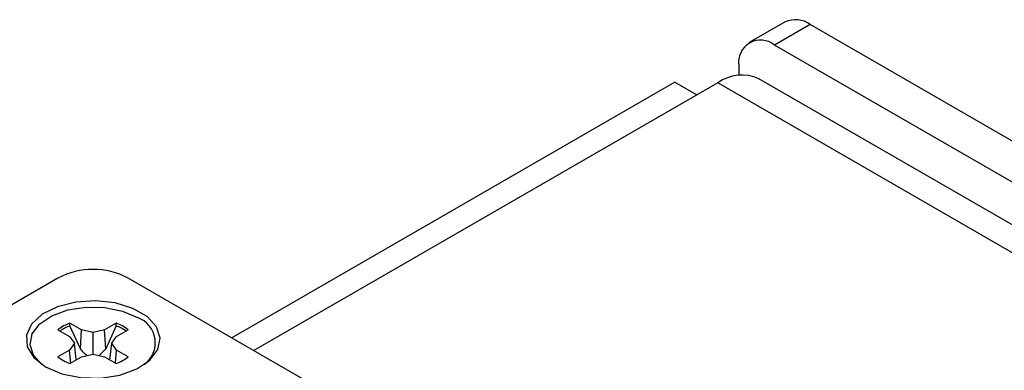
# Model space of a CAD drawing. Header units: inches. Extents: x 0.3 to 33.8, y 0.2 to 21.7.
# Tile 180 of 192: x 30.2764 to 30.5201, y 18.8758 to 18.9626. Entities that reach past the tile are written whole.
import ezdxf

# ---------------------------------------------------------------- set-up
doc = ezdxf.new("R2010")
doc.units = ezdxf.units.IN
doc.header["$MEASUREMENT"] = 0

msp = doc.modelspace()

# ---------------------------------------------------------------- linework, layer by layer
at = {"color": 7, "linetype": 'Continuous', "lineweight": 25}
for p, q in [((30.46578672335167, 18.96199352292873), (30.45694788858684, 18.95689097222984)), ((30.47203621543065, 18.96137467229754), (30.46319738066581, 18.95627212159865)), ((31.09075464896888, 18.6041961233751), (30.47203621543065, 18.96137467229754)), ((31.08191581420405, 18.59909357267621), (30.46319738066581, 18.95627212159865)), ((30.45435854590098, 18.95116791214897), (30.45435854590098, 18.9488170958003)), ((30.43849483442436, 18.94711336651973), (30.32887518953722, 18.8838312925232)), ((30.44914432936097, 18.94693485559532), (30.33435454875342, 18.88066812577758)), ((30.43849483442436, 18.94711336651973), (30.44397419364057, 18.94395019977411)), ((31.06574144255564, 18.59098091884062), (30.44914432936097, 18.94693485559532)), ((31.07592762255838, 18.59198959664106), (30.45933050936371, 18.94794353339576)), ((30.2858678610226, 18.89863192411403), (30.18865360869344, 18.84251133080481)), ((30.51536900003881, 18.77617070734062), (30.30323696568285, 18.89863192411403)), ((30.28587629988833, 18.88578449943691), (30.28874357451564, 18.88412925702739)), ((30.28880916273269, 18.88679864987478), (30.28881786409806, 18.88748262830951)), ((30.29141386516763, 18.88112341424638), (30.28880916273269, 18.88679864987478)), ((30.29168513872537, 18.88582738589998), (30.28881786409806, 18.88748262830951)), ((30.29141386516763, 18.88112341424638), (30.29168513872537, 18.88582738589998)), ((30.29455241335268, 18.88514176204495), (30.29168513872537, 18.88582738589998)), ((30.29741968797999, 18.88582738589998), (30.29455241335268, 18.88514176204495)), ((30.3002869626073, 18.88748262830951), (30.29741968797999, 18.88582738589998)), ((30.29769096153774, 18.88112341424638), (30.29741968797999, 18.88582738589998)), ((30.30029566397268, 18.88679864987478), (30.29769096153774, 18.88112341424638)), ((30.30029566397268, 18.88679864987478), (30.3002869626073, 18.88748262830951)), ((30.30036125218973, 18.88412925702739), (30.30322852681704, 18.88578449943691)), ((30.28874357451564, 18.88412925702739), (30.28993123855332, 18.88247401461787)), ((30.29455241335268, 18.8798062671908), (30.29455241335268, 18.88514176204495)), ((30.29917358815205, 18.88247401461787), (30.30036125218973, 18.88412925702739)), ((30.28874357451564, 18.88081877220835), (30.28587629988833, 18.87916352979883)), ((30.28993123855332, 18.88247401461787), (30.28874357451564, 18.88081877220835)), ((30.28902725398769, 18.87758627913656), (30.28874357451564, 18.88081877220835)), ((30.29040579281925, 18.87838209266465), (30.28993123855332, 18.88247401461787)), ((30.29769096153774, 18.88112341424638), (30.29603300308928, 18.87945222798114)), ((30.29869903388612, 18.87838209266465), (30.29917358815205, 18.88247401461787)), ((30.30036125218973, 18.88081877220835), (30.29917358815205, 18.88247401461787)), ((30.30007757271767, 18.87758627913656), (30.30036125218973, 18.88081877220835)), ((30.30322852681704, 18.87916352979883), (30.30036125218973, 18.88081877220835)), ((30.28881786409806, 18.87746540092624), (30.29168513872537, 18.87912064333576)), ((30.29168513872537, 18.87912064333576), (30.29455241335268, 18.8798062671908)), ((30.29455241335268, 18.8798062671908), (30.29741968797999, 18.87912064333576)), ((30.29741968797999, 18.87912064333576), (30.3002869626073, 18.87746540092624))]:
    msp.add_line(p, q, dxfattribs=at)
at = {"color": 7, "linetype": 'Continuous', "lineweight": 25, "flags": 128}
for points in [[(30.28281444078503, 18.87663715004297), (30.28679575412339, 18.87494088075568), (30.29146628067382, 18.87399742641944), (30.29641102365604, 18.87389061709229), (30.30119062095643, 18.87462994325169), (30.30538038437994, 18.87614971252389), (30.30860803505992, 18.87831488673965), (30.31058678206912, 18.8809330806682), (30.31114080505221, 18.88377165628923), (30.31022087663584, 18.88657839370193), (30.30790873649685, 18.88910390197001), (30.30440982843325, 18.89112377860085), (30.30003504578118, 18.89245854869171), (30.29517310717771, 18.89298961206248), (30.29025601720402, 18.89266978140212), (30.28572068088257, 18.89152747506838), (30.28197008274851, 18.88966419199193), (30.27933747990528, 18.88724549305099), (30.2780567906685, 18.88448629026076), (30.27824180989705, 18.8816317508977), (30.27987609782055, 18.87893551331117), (30.28281444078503, 18.87663715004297)], [(30.28186806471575, 18.87723157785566), (30.27982783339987, 18.87949962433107), (30.27896332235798, 18.88213728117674), (30.27948397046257, 18.88480485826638), (30.28134351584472, 18.88726532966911), (30.28437672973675, 18.8893000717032), (30.28831409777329, 18.8907282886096), (30.29280576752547, 18.89142307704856), (30.29745263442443, 18.89132270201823), (30.30184180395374, 18.89043608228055), (30.3055832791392, 18.88884199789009)]]:
    msp.add_lwpolyline(points, dxfattribs=at)
at = {"color": 7, "linetype": 'Continuous', "lineweight": 25}
for centre, radius, start, end in [((30.46837471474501, 18.95626365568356), 0.006287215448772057, 54.38242252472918, 114.3071190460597), ((30.45974697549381, 18.95204200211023), 0.005458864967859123, 50.7967147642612, 189.2140369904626), ((30.45511228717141, 18.93860430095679), 0.01024766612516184, 65.6928809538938, 125.6175774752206), ((30.29455241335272, 18.88187079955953), 0.01887741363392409, 62.60967223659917, 117.3903277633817), ((30.30332330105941, 18.882597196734), 0.006641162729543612, 306.1054675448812, 70.10493531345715), ((30.29215037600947, 18.87831311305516), 0.009756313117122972, 109.972856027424, 130.0217674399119), ((30.29231468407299, 18.87738312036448), 0.01004693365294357, 110.420938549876, 126.1859738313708), ((30.29695445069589, 18.87831311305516), 0.009756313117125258, 49.97823256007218, 70.02714397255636), ((30.29667559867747, 18.87717041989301), 0.01028628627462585, 53.99857045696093, 69.39451716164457), ((30.29215037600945, 18.88663491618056), 0.009756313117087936, 229.9782325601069, 250.027143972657), ((30.29695445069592, 18.88663491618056), 0.009756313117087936, 289.9728560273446, 310.0217674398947)]:
    msp.add_arc(centre, radius, start, end, dxfattribs=at)
msp.add_open_spline([(30.29300146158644, 18.87943540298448), (30.29275142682, 18.87966338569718), (30.29217640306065, 18.88018769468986), (30.29168921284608, 18.88078553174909), (30.29141386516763, 18.88112341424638)], degree=3, knots=[0, 0, 0, 0, 0.4348251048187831, 1, 1, 1, 1], dxfattribs=at)

doc.saveas('drawing.dxf')
